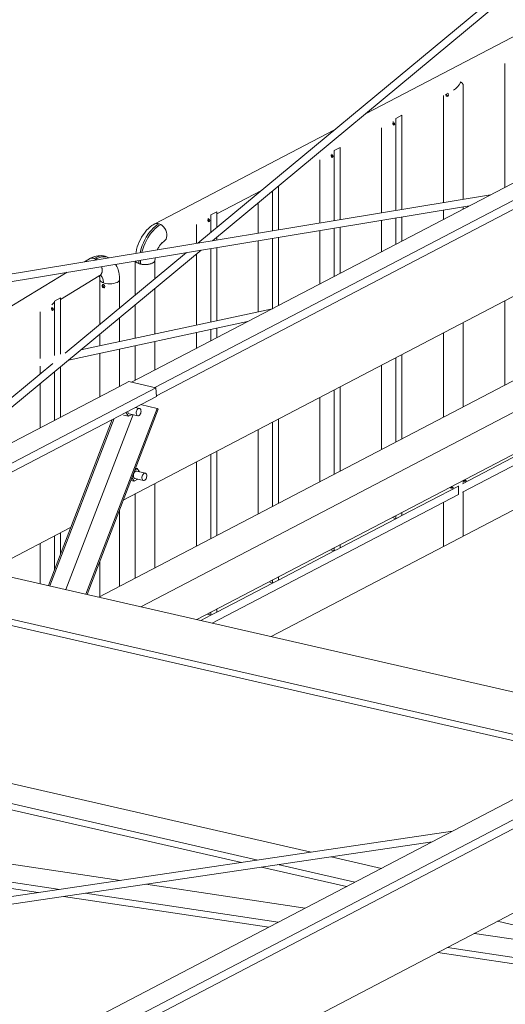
# Model space of a CAD drawing. Header units: millimetres. Extents: x 6879 to 7883, y 14059 to 14709.
# Tile 56 of 85: x 7123 to 7133, y 14374 to 14395. Entities that reach past the tile are written whole.
import ezdxf

# ---------------------------------------------------------------- set-up
doc = ezdxf.new("R2010")
doc.units = ezdxf.units.MM
doc.header["$LTSCALE"] = 10
doc.layers.add('PS_DIM', color=4, linetype='Continuous', lineweight=13)
doc.layers.add('PS_SOLID', color=7, linetype='Continuous', lineweight=30)

# ---------------------------------------------------------------- blocks, each defined once
blk = doc.blocks.new('uh')
at = {"layer": 'PS_SOLID', "color": 6, "linetype": 'Continuous', "lineweight": 13, "extrusion": (-1.11022e-16, 0.902689, 0.430295)}
for p, q in [((8179.954, 14405.778), (8208.648, 14420.774)), ((8179.986, 14405.601), (8208.694, 14420.604)), ((8179.455, 14405.893), (8194.664, 14413.841)), ((8179.276, 14403.361), (8195.97, 14412.086)), ((8179.971, 14405.774), (8136.621, 14383.119)), ((8179.195, 14405.802), (8175.826, 14404.041)), ((8179.395, 14405.906), (8179.195, 14405.802)), ((8179.971, 14405.774), (8179.395, 14405.906)), ((8179.987, 14405.589), (8179.971, 14405.774)), ((8136.637, 14382.934), (8179.987, 14405.589)), ((8179.629, 14405.328), (8179.531, 14405.35)), ((8179.576, 14405.305), (8179.589, 14405.319)), ((8179.589, 14405.319), (8179.602, 14405.328)), ((8179.602, 14405.328), (8179.616, 14405.331)), ((8179.616, 14405.331), (8179.629, 14405.328)), ((8179.641, 14405.319), (8179.629, 14405.328)), ((8179.649, 14405.306), (8179.641, 14405.319)), ((8179.277, 14405.185), (8179.386, 14405.16)), ((8179.386, 14405.16), (8179.333, 14405.247)), ((8179.369, 14405.266), (8179.373, 14405.249)), ((8179.373, 14405.249), (8179.38, 14405.233)), ((8179.38, 14405.233), (8179.39, 14405.222)), ((8179.386, 14405.16), (8179.465, 14405.202)), ((8179.39, 14405.222), (8179.402, 14405.216)), ((8179.402, 14405.216), (8179.588, 14405.174)), ((8179.554, 14405.225), (8179.555, 14405.246)), ((8179.558, 14405.206), (8179.554, 14405.225)), ((8179.555, 14405.246), (8179.558, 14405.268)), ((8179.558, 14405.268), (8179.566, 14405.288)), ((8179.565, 14405.191), (8179.558, 14405.206)), ((8179.575, 14405.179), (8179.565, 14405.191)), ((8179.566, 14405.288), (8179.576, 14405.305)), ((8179.588, 14405.174), (8179.575, 14405.179)), ((8179.588, 14405.174), (8179.601, 14405.174)), ((8179.601, 14405.174), (8179.615, 14405.18)), ((8179.615, 14405.18), (8179.629, 14405.191)), ((8179.629, 14405.191), (8179.64, 14405.207)), ((8179.64, 14405.207), (8179.649, 14405.226)), ((8179.655, 14405.288), (8179.649, 14405.306)), ((8179.649, 14405.226), (8179.655, 14405.247)), ((8179.657, 14405.268), (8179.655, 14405.288)), ((8179.655, 14405.247), (8179.657, 14405.268)), ((8179.509, 14403.77), (8179.462, 14403.846)), ((8179.496, 14403.92), (8179.492, 14403.899)), ((8179.492, 14403.899), (8179.492, 14403.878)), ((8179.492, 14403.878), (8179.496, 14403.859)), ((8179.503, 14403.94), (8179.496, 14403.92)), ((8179.496, 14403.859), (8179.503, 14403.843)), ((8179.514, 14403.958), (8179.503, 14403.94)), ((8179.503, 14403.843), (8179.513, 14403.832)), ((8179.526, 14403.972), (8179.514, 14403.958)), ((8179.526, 14404.012), (8179.536, 14404.017)), ((8179.54, 14403.98), (8179.526, 14403.972)), ((8179.536, 14404.017), (8179.577, 14404.039)), ((8179.577, 14404.039), (8179.539, 14404.047)), ((8179.554, 14403.983), (8179.54, 14403.98)), ((8179.567, 14403.98), (8179.554, 14403.983)), ((8179.752, 14403.938), (8179.567, 14403.98)), ((8179.62, 14403.968), (8179.577, 14404.039)), ((8179.677, 14403.856), (8179.681, 14403.878)), ((8179.677, 14403.835), (8179.677, 14403.856)), ((8179.681, 14403.878), (8179.689, 14403.898)), ((8179.689, 14403.898), (8179.699, 14403.915)), ((8179.699, 14403.915), (8179.711, 14403.929)), ((8179.711, 14403.929), (8179.725, 14403.938)), ((8179.725, 14403.938), (8179.739, 14403.941)), ((8179.739, 14403.941), (8179.752, 14403.938)), ((8179.764, 14403.929), (8179.752, 14403.938)), ((8179.772, 14403.916), (8179.764, 14403.929)), ((8179.778, 14403.898), (8179.772, 14403.916)), ((8179.772, 14403.836), (8179.777, 14403.857)), ((8179.777, 14403.857), (8179.779, 14403.878)), ((8179.779, 14403.878), (8179.778, 14403.898)), ((8179.439, 14403.786), (8179.509, 14403.77)), ((8179.509, 14403.77), (8179.588, 14403.812)), ((8179.513, 14403.832), (8179.525, 14403.826)), ((8179.525, 14403.826), (8179.711, 14403.784)), ((8179.681, 14403.816), (8179.677, 14403.835)), ((8179.688, 14403.801), (8179.681, 14403.816)), ((8179.698, 14403.79), (8179.688, 14403.801)), ((8179.711, 14403.784), (8179.698, 14403.79)), ((8179.711, 14403.784), (8179.724, 14403.784)), ((8179.724, 14403.784), (8179.738, 14403.79)), ((8179.738, 14403.79), (8179.751, 14403.801)), ((8179.751, 14403.801), (8179.763, 14403.817)), ((8179.763, 14403.817), (8179.772, 14403.836)), ((8176.503, 14401.912), (8178.146, 14402.771)), ((8154.277, 14379.067), (8197.627, 14401.722)), ((8154.293, 14378.882), (8197.643, 14401.537)), ((8189.604, 14397.963), (8175.747, 14390.721)), ((8177.939, 14389.428), (8189.649, 14395.548))]:
    blk.add_line(p, q, dxfattribs=at)
at = {"layer": 'PS_SOLID', "color": 241, "linetype": 'Continuous', "lineweight": 13, "extrusion": (-1.11022e-16, 0.902689, 0.430295)}
for p, q in [((8187.176, 14414.105), (8180.878, 14408.877)), ((8181.19, 14408.929), (8187.372, 14414.06)), ((8187.154, 14409.916), (8167.357, 14406.64)), ((8167.385, 14406.482), (8186.7, 14409.679)), ((8174.409, 14403.301), (8180.947, 14408.727)), ((8180.634, 14408.675), (8178.03, 14406.514)), ((8182.473, 14407.47), (8178.368, 14406.586)), ((8178.102, 14406.366), (8181.941, 14407.192)), ((8177.764, 14406.293), (8173.734, 14402.948)), ((8186.335, 14396.255), (8163.165, 14392.819)), ((8163.592, 14392.721), (8185.904, 14396.029))]:
    blk.add_line(p, q, dxfattribs=at)
at = {"layer": 'PS_SOLID', "color": 146, "linetype": 'Continuous', "lineweight": 13, "extrusion": (-1.11022e-16, 0.902689, 0.430295)}
for p, q in [((8188.558, 14413.788), (8184.47, 14411.652)), ((8187.458, 14412.735), (8187.458, 14410.075)), ((8186.51, 14412.325), (8186.478, 14412.275)), ((8186.516, 14412.339), (8186.507, 14412.334)), ((8186.51, 14412.335), (8186.507, 14412.334)), ((8186.507, 14412.334), (8186.51, 14412.325)), ((8186.516, 14412.339), (8186.51, 14412.335)), ((8186.51, 14412.325), (8186.516, 14412.339)), ((8186.536, 14412.327), (8186.51, 14412.325)), ((8186.543, 14412.309), (8186.536, 14412.327)), ((8186.554, 14412.303), (8186.543, 14412.309)), ((8186.558, 14412.29), (8186.554, 14412.303)), ((8186.564, 14412.285), (8186.558, 14412.29)), ((8186.209, 14412.071), (8186.209, 14412.083)), ((8186.229, 14412.093), (8186.236, 14412.085)), ((8186.236, 14412.085), (8186.244, 14412.078)), ((8186.244, 14412.078), (8186.253, 14412.053)), ((8186.4, 14412.191), (8186.358, 14412.16)), ((8186.441, 14412.229), (8186.4, 14412.191)), ((8186.478, 14412.275), (8186.441, 14412.229)), ((8186.564, 14412.276), (8186.564, 14412.285)), ((8186.565, 14412.273), (8186.564, 14412.276)), ((8186.565, 14409.819), (8186.565, 14412.273)), ((8186.142, 14412.047), (8186.142, 14409.748)), ((8186.192, 14412.062), (8186.192, 14412.074)), ((8186.203, 14412.039), (8186.192, 14412.062)), ((8186.204, 14412.037), (8186.203, 14412.039)), ((8186.225, 14412.026), (8186.204, 14412.037)), ((8186.221, 14412.046), (8186.209, 14412.071)), ((8186.221, 14412.045), (8186.221, 14412.046)), ((8186.241, 14412.034), (8186.221, 14412.045)), ((8186.236, 14412.029), (8186.225, 14412.026)), ((8186.244, 14412.032), (8186.236, 14412.029)), ((8186.246, 14412.036), (8186.241, 14412.034)), ((8186.253, 14412.053), (8186.244, 14412.032)), ((8185.054, 14411.453), (8185.064, 14411.464)), ((8185.054, 14411.435), (8185.054, 14411.453)), ((8185.061, 14411.482), (8185.06, 14411.482)), ((8185.064, 14411.484), (8185.061, 14411.482)), ((8185.064, 14411.464), (8185.08, 14411.462)), ((8185.067, 14411.46), (8185.07, 14411.463)), ((8185.067, 14411.441), (8185.067, 14411.46)), ((8185.08, 14411.462), (8185.094, 14411.447)), ((8185.094, 14411.447), (8185.099, 14411.428)), ((8185.122, 14411.555), (8185.121, 14411.552)), ((8185.249, 14411.622), (8185.122, 14411.555)), ((8185.122, 14409.58), (8185.122, 14411.555)), ((8185.249, 14409.601), (8185.249, 14411.622)), ((8183.795, 14411.299), (8179.954, 14409.292)), ((8184.813, 14411.353), (8184.813, 14409.529)), ((8185.064, 14411.417), (8185.054, 14411.435)), ((8185.08, 14411.408), (8185.064, 14411.417)), ((8185.077, 14411.424), (8185.067, 14411.441)), ((8185.093, 14411.415), (8185.077, 14411.424)), ((8185.094, 14411.413), (8185.08, 14411.408)), ((8185.095, 14411.415), (8185.093, 14411.415)), ((8185.099, 14411.428), (8185.094, 14411.413)), ((8183.8, 14410.865), (8183.799, 14410.861)), ((8183.927, 14410.931), (8183.8, 14410.865)), ((8183.8, 14409.361), (8183.8, 14410.865)), ((8183.927, 14409.382), (8183.927, 14410.931)), ((8183.491, 14410.662), (8183.491, 14409.31)), ((8183.732, 14410.762), (8183.742, 14410.773)), ((8183.732, 14410.744), (8183.732, 14410.762)), ((8183.742, 14410.726), (8183.732, 14410.744)), ((8183.739, 14410.791), (8183.738, 14410.791)), ((8183.742, 14410.793), (8183.739, 14410.791)), ((8183.742, 14410.773), (8183.758, 14410.771)), ((8183.758, 14410.717), (8183.742, 14410.726)), ((8183.745, 14410.769), (8183.748, 14410.772)), ((8183.745, 14410.75), (8183.745, 14410.769)), ((8183.755, 14410.733), (8183.745, 14410.75)), ((8183.77, 14410.724), (8183.755, 14410.733)), ((8183.758, 14410.771), (8183.771, 14410.756)), ((8183.771, 14410.722), (8183.758, 14410.717)), ((8183.772, 14410.725), (8183.77, 14410.724)), ((8183.771, 14410.756), (8183.777, 14410.737)), ((8183.777, 14410.737), (8183.771, 14410.722)), ((8181.283, 14409.508), (8182.241, 14410.009)), ((8182.169, 14409.971), (8182.169, 14409.949)), ((8182.478, 14409.142), (8182.478, 14409.998)), ((8182.605, 14409.163), (8182.605, 14410.103)), ((8181.283, 14409.549), (8181.156, 14409.483)), ((8181.283, 14409.214), (8181.283, 14409.549)), ((8182.169, 14409.741), (8182.169, 14409.091)), ((8186.142, 14409.587), (8186.142, 14409.387)), ((8186.565, 14409.608), (8186.565, 14409.657)), ((8181.088, 14409.38), (8181.098, 14409.391)), ((8181.088, 14409.362), (8181.088, 14409.38)), ((8181.098, 14409.344), (8181.088, 14409.362)), ((8181.095, 14409.409), (8181.093, 14409.409)), ((8181.098, 14409.411), (8181.095, 14409.409)), ((8181.098, 14409.391), (8181.114, 14409.389)), ((8181.114, 14409.335), (8181.098, 14409.344)), ((8181.1, 14409.387), (8181.103, 14409.39)), ((8181.1, 14409.369), (8181.1, 14409.387)), ((8181.111, 14409.351), (8181.1, 14409.369)), ((8181.126, 14409.342), (8181.111, 14409.351)), ((8181.114, 14409.389), (8181.127, 14409.375)), ((8181.127, 14409.34), (8181.114, 14409.335)), ((8181.128, 14409.343), (8181.126, 14409.342)), ((8181.127, 14409.375), (8181.133, 14409.355)), ((8181.133, 14409.355), (8181.127, 14409.34)), ((8181.156, 14409.483), (8181.155, 14409.479)), ((8181.156, 14409.108), (8181.156, 14409.483)), ((8184.813, 14409.367), (8184.813, 14408.693)), ((8185.122, 14408.854), (8185.122, 14409.418)), ((8185.249, 14408.921), (8185.249, 14409.439)), ((8179.777, 14409.153), (8179.742, 14409.11)), ((8179.814, 14409.191), (8179.777, 14409.153)), ((8179.852, 14409.224), (8179.814, 14409.191)), ((8179.841, 14409.111), (8179.88, 14409.157)), ((8179.89, 14409.252), (8179.852, 14409.224)), ((8179.875, 14409.096), (8179.914, 14409.142)), ((8179.88, 14409.157), (8179.92, 14409.199)), ((8179.914, 14409.267), (8179.89, 14409.252)), ((8179.954, 14409.292), (8179.914, 14409.267)), ((8179.914, 14409.142), (8179.954, 14409.184)), ((8179.92, 14409.199), (8179.962, 14409.236)), ((8179.954, 14409.292), (8179.983, 14409.3)), ((8179.954, 14409.184), (8179.996, 14409.221)), ((8179.962, 14409.236), (8180.005, 14409.267)), ((8179.983, 14409.3), (8180.015, 14409.3)), ((8179.996, 14409.221), (8180.038, 14409.252)), ((8180.005, 14409.267), (8180.048, 14409.293)), ((8180.015, 14409.3), (8180.048, 14409.293)), ((8180.038, 14409.252), (8180.081, 14409.277)), ((8180.048, 14409.293), (8180.081, 14409.277)), ((8180.113, 14409.254), (8180.081, 14409.277)), ((8180.141, 14409.225), (8180.113, 14409.254)), ((8180.167, 14409.191), (8180.141, 14409.225)), ((8180.187, 14409.153), (8180.167, 14409.191)), ((8180.201, 14409.113), (8180.187, 14409.153)), ((8180.847, 14409.28), (8180.847, 14408.872)), ((8183.491, 14409.148), (8183.491, 14408.002)), ((8183.8, 14408.163), (8183.8, 14409.199)), ((8183.927, 14408.23), (8183.927, 14409.22)), ((8179.643, 14408.956), (8179.618, 14408.904)), ((8179.67, 14409.006), (8179.643, 14408.956)), ((8179.7, 14409.052), (8179.67, 14409.006)), ((8179.708, 14409.064), (8179.7, 14409.052)), ((8179.742, 14409.11), (8179.708, 14409.064)), ((8179.708, 14408.887), (8179.737, 14408.947)), ((8179.737, 14408.947), (8179.769, 14409.005)), ((8179.743, 14408.874), (8179.772, 14408.934)), ((8179.769, 14409.005), (8179.804, 14409.06)), ((8179.772, 14408.934), (8179.804, 14408.991)), ((8179.804, 14409.06), (8179.841, 14409.111)), ((8179.804, 14408.991), (8179.838, 14409.046)), ((8179.838, 14409.046), (8179.875, 14409.096)), ((8180.135, 14408.907), (8180.155, 14408.918)), ((8180.155, 14408.918), (8180.177, 14408.938)), ((8180.177, 14408.938), (8180.195, 14408.965)), ((8180.195, 14408.965), (8180.206, 14408.997)), ((8180.21, 14409.073), (8180.201, 14409.113)), ((8180.206, 14408.997), (8180.211, 14409.034)), ((8180.211, 14409.035), (8180.21, 14409.073)), ((8180.211, 14409.034), (8180.211, 14409.035)), ((8181.283, 14408.944), (8181.283, 14409.006)), ((8182.169, 14408.929), (8182.169, 14407.404)), ((8182.478, 14407.472), (8182.478, 14408.98)), ((8182.605, 14407.539), (8182.605, 14409.001)), ((8179.561, 14408.74), (8179.549, 14408.684)), ((8179.577, 14408.796), (8179.561, 14408.74)), ((8179.596, 14408.851), (8179.577, 14408.796)), ((8179.618, 14408.904), (8179.596, 14408.851)), ((8179.642, 14408.695), (8179.66, 14408.76)), ((8179.66, 14408.76), (8179.682, 14408.824)), ((8179.677, 14408.683), (8179.695, 14408.748)), ((8179.682, 14408.824), (8179.708, 14408.887)), ((8179.695, 14408.748), (8179.717, 14408.811)), ((8179.717, 14408.811), (8179.743, 14408.874)), ((8180.005, 14408.733), (8180.02, 14408.763)), ((8180.02, 14408.763), (8180.036, 14408.793)), ((8180.036, 14408.793), (8180.054, 14408.82)), ((8180.054, 14408.82), (8180.072, 14408.846)), ((8180.072, 14408.846), (8180.092, 14408.87)), ((8180.092, 14408.87), (8180.113, 14408.891)), ((8180.108, 14408.886), (8180.115, 14408.892)), ((8180.115, 14408.892), (8180.135, 14408.907)), ((8181.156, 14407.186), (8181.156, 14408.761)), ((8181.283, 14407.214), (8181.283, 14408.782)), ((8178.548, 14408.539), (8178.441, 14408.474)), ((8178.554, 14408.542), (8178.548, 14408.539)), ((8178.574, 14408.551), (8178.554, 14408.542)), ((8178.56, 14408.546), (8178.554, 14408.542)), ((8178.585, 14408.56), (8178.56, 14408.546)), ((8178.56, 14408.546), (8178.567, 14408.548)), ((8178.604, 14408.555), (8178.574, 14408.551)), ((8178.581, 14408.552), (8178.588, 14408.554)), ((8178.626, 14408.578), (8178.585, 14408.56)), ((8178.588, 14408.554), (8178.596, 14408.554)), ((8178.636, 14408.551), (8178.604, 14408.555)), ((8178.612, 14408.554), (8178.619, 14408.554)), ((8178.619, 14408.554), (8178.628, 14408.552)), ((8178.666, 14408.591), (8178.626, 14408.578)), ((8178.667, 14408.54), (8178.636, 14408.551)), ((8178.644, 14408.548), (8178.652, 14408.546)), ((8178.652, 14408.546), (8178.678, 14408.561)), ((8178.652, 14408.546), (8178.66, 14408.542)), ((8178.697, 14408.6), (8178.666, 14408.591)), ((8178.669, 14408.539), (8178.667, 14408.54)), ((8178.702, 14408.52), (8178.669, 14408.539)), ((8178.677, 14408.535), (8178.685, 14408.531)), ((8178.678, 14408.561), (8178.721, 14408.58)), ((8178.685, 14408.531), (8178.711, 14408.545)), ((8178.685, 14408.531), (8178.693, 14408.525)), ((8178.738, 14408.607), (8178.697, 14408.6)), ((8178.705, 14408.518), (8178.702, 14408.52)), ((8178.711, 14408.545), (8178.754, 14408.565)), ((8178.721, 14408.58), (8178.764, 14408.594)), ((8178.772, 14408.608), (8178.738, 14408.607)), ((8178.754, 14408.565), (8178.796, 14408.578)), ((8178.764, 14408.594), (8178.806, 14408.601)), ((8178.813, 14408.609), (8178.772, 14408.608)), ((8178.796, 14408.578), (8178.838, 14408.585)), ((8178.806, 14408.601), (8178.847, 14408.601)), ((8178.851, 14408.603), (8178.813, 14408.609)), ((8178.838, 14408.585), (8178.878, 14408.585)), ((8178.847, 14408.601), (8178.886, 14408.596)), ((8178.886, 14408.596), (8178.851, 14408.603)), ((8178.878, 14408.585), (8178.917, 14408.58)), ((8178.923, 14408.583), (8178.886, 14408.596)), ((8178.917, 14408.58), (8178.954, 14408.568)), ((8178.954, 14408.568), (8178.923, 14408.583)), ((8178.966, 14408.561), (8178.954, 14408.568)), ((8179.531, 14408.493), (8179.531, 14407.759)), ((8179.534, 14408.493), (8179.534, 14408.493)), ((8179.534, 14408.493), (8179.537, 14408.488)), ((8179.535, 14408.493), (8179.539, 14408.484)), ((8179.549, 14408.684), (8179.544, 14408.657)), ((8179.61, 14408.501), (8179.608, 14408.438)), ((8179.611, 14408.506), (8179.61, 14408.501)), ((8179.637, 14408.672), (8179.642, 14408.695)), ((8179.646, 14408.49), (8179.644, 14408.428)), ((8179.648, 14408.512), (8179.646, 14408.49)), ((8179.676, 14408.678), (8179.677, 14408.683)), ((8179.935, 14408.47), (8179.949, 14408.488)), ((8179.949, 14408.488), (8179.955, 14408.506)), ((8179.951, 14408.492), (8179.953, 14408.497)), ((8179.953, 14408.497), (8179.953, 14408.501)), ((8179.954, 14408.111), (8179.954, 14408.504)), ((8179.955, 14408.506), (8179.956, 14408.537)), ((8179.956, 14408.537), (8179.958, 14408.563)), ((8180.847, 14408.644), (8180.847, 14407.12)), ((8178.817, 14408.35), (8178.809, 14408.373)), ((8178.81, 14408.373), (8178.811, 14408.37)), ((8178.811, 14408.37), (8178.813, 14408.36)), ((8178.823, 14408.311), (8178.817, 14408.35)), ((8178.821, 14408.33), (8178.818, 14408.34)), ((8178.822, 14408.321), (8178.821, 14408.33)), ((8178.823, 14408.274), (8178.823, 14408.311)), ((8178.824, 14408.293), (8178.823, 14408.302)), ((8178.823, 14408.283), (8178.824, 14408.292)), ((8178.824, 14408.292), (8178.824, 14408.293)), ((8179.117, 14408.412), (8179.11, 14408.423)), ((8179.138, 14408.373), (8179.117, 14408.412)), ((8179.156, 14408.33), (8179.138, 14408.373)), ((8179.165, 14408.303), (8179.156, 14408.33)), ((8179.178, 14408.257), (8179.165, 14408.303)), ((8179.539, 14408.484), (8179.554, 14408.467)), ((8179.543, 14408.48), (8179.546, 14408.475)), ((8179.546, 14408.475), (8179.551, 14408.471)), ((8179.554, 14408.467), (8179.578, 14408.451)), ((8179.56, 14408.463), (8179.565, 14408.459)), ((8179.565, 14408.459), (8179.572, 14408.455)), ((8179.578, 14408.451), (8179.608, 14408.438)), ((8179.585, 14408.448), (8179.592, 14408.444)), ((8179.592, 14408.444), (8179.601, 14408.441)), ((8179.608, 14408.438), (8179.644, 14408.428)), ((8179.617, 14408.436), (8179.623, 14408.433)), ((8179.623, 14408.433), (8179.625, 14408.433)), ((8179.625, 14408.433), (8179.635, 14408.431)), ((8179.644, 14408.428), (8179.684, 14408.421)), ((8179.654, 14408.426), (8179.663, 14408.424)), ((8179.663, 14408.424), (8179.674, 14408.423)), ((8179.684, 14408.421), (8179.726, 14408.418)), ((8179.694, 14408.42), (8179.704, 14408.419)), ((8179.704, 14408.419), (8179.715, 14408.419)), ((8179.726, 14408.418), (8179.769, 14408.418)), ((8179.737, 14408.418), (8179.747, 14408.417)), ((8179.747, 14408.417), (8179.758, 14408.418)), ((8179.769, 14408.418), (8179.81, 14408.422)), ((8179.779, 14408.419), (8179.79, 14408.42)), ((8179.79, 14408.42), (8179.8, 14408.421)), ((8179.81, 14408.422), (8179.85, 14408.43)), ((8179.82, 14408.424), (8179.83, 14408.426)), ((8179.83, 14408.426), (8179.84, 14408.428)), ((8179.85, 14408.43), (8179.884, 14408.441)), ((8179.858, 14408.432), (8179.868, 14408.435)), ((8179.868, 14408.435), (8179.876, 14408.438)), ((8179.884, 14408.441), (8179.912, 14408.454)), ((8179.891, 14408.444), (8179.899, 14408.447)), ((8179.899, 14408.447), (8179.906, 14408.451)), ((8179.912, 14408.454), (8179.913, 14408.454)), ((8179.913, 14408.454), (8179.935, 14408.47)), ((8179.919, 14408.458), (8179.925, 14408.462)), ((8179.925, 14408.462), (8179.93, 14408.466)), ((8179.939, 14408.474), (8179.943, 14408.479)), ((8179.943, 14408.479), (8179.946, 14408.483)), ((8178.074, 14408.251), (8173.662, 14405.574)), ((8177.93, 14407.669), (8178.76, 14408.173)), ((8178.76, 14408.173), (8178.766, 14408.177)), ((8178.762, 14408.174), (8178.766, 14408.159)), ((8178.766, 14408.177), (8178.784, 14408.189)), ((8178.766, 14408.177), (8178.773, 14408.18)), ((8178.766, 14408.159), (8178.771, 14408.134)), ((8178.769, 14408.144), (8178.77, 14408.129)), ((8178.77, 14408.129), (8178.771, 14408.098)), ((8178.771, 14408.098), (8178.775, 14408.08)), ((8178.771, 14408.098), (8178.771, 14407.129)), ((8178.773, 14408.18), (8178.785, 14408.187)), ((8178.778, 14408.185), (8178.773, 14408.18)), ((8178.775, 14408.08), (8178.786, 14408.062)), ((8178.779, 14408.183), (8178.794, 14408.188)), ((8178.779, 14408.183), (8178.786, 14408.18)), ((8178.784, 14408.189), (8178.803, 14408.211)), ((8178.786, 14408.18), (8178.799, 14408.17)), ((8178.787, 14408.186), (8178.795, 14408.186)), ((8178.794, 14408.199), (8178.789, 14408.194)), ((8178.799, 14408.206), (8178.794, 14408.199)), ((8178.794, 14408.188), (8178.812, 14408.191)), ((8178.799, 14408.17), (8178.81, 14408.159)), ((8178.803, 14408.211), (8178.816, 14408.24)), ((8178.811, 14408.225), (8178.807, 14408.218)), ((8178.81, 14408.159), (8178.82, 14408.145)), ((8178.813, 14408.233), (8178.811, 14408.225)), ((8178.816, 14408.24), (8178.823, 14408.274)), ((8178.821, 14408.256), (8178.818, 14408.248)), ((8178.82, 14408.145), (8178.828, 14408.129)), ((8178.821, 14408.265), (8178.821, 14408.256)), ((8178.828, 14408.129), (8178.836, 14408.111)), ((8178.836, 14408.111), (8178.841, 14408.092)), ((8178.841, 14408.092), (8178.845, 14408.071)), ((8178.845, 14408.071), (8178.848, 14408.049)), ((8179.166, 14408.049), (8179.184, 14408.066)), ((8179.187, 14408.208), (8179.178, 14408.257)), ((8179.184, 14408.066), (8179.194, 14408.084)), ((8179.193, 14408.157), (8179.187, 14408.208)), ((8179.195, 14408.102), (8179.193, 14408.157)), ((8179.194, 14408.084), (8179.195, 14408.102)), ((8179.195, 14407.48), (8179.195, 14408.102)), ((8178.786, 14408.062), (8178.806, 14408.046)), ((8178.806, 14408.046), (8178.833, 14408.032)), ((8178.822, 14407.977), (8178.833, 14407.989)), ((8178.822, 14407.952), (8178.822, 14407.977)), ((8178.833, 14407.93), (8178.822, 14407.952)), ((8178.833, 14408.032), (8178.849, 14408.025)), ((8178.833, 14407.989), (8178.834, 14407.99)), ((8178.834, 14407.928), (8178.833, 14407.93)), ((8178.834, 14407.99), (8178.855, 14407.987)), ((8178.855, 14407.916), (8178.834, 14407.928)), ((8178.839, 14407.986), (8178.842, 14407.989)), ((8178.839, 14407.961), (8178.839, 14407.986)), ((8178.85, 14407.936), (8178.839, 14407.961)), ((8178.848, 14408.049), (8178.849, 14408.025)), ((8178.849, 14408.025), (8178.866, 14408.02)), ((8178.851, 14407.936), (8178.85, 14407.936)), ((8178.871, 14407.925), (8178.851, 14407.936)), ((8178.855, 14407.987), (8178.866, 14407.976)), ((8178.866, 14407.92), (8178.855, 14407.916)), ((8178.866, 14408.02), (8178.904, 14408.011)), ((8178.866, 14407.976), (8178.874, 14407.969)), ((8178.874, 14407.922), (8178.866, 14407.92)), ((8178.876, 14407.926), (8178.871, 14407.925)), ((8178.874, 14407.969), (8178.883, 14407.944)), ((8178.883, 14407.944), (8178.874, 14407.922)), ((8178.904, 14408.011), (8178.945, 14408.006)), ((8178.945, 14408.006), (8178.988, 14408.005)), ((8178.988, 14408.005), (8179.03, 14408.007)), ((8179.03, 14408.007), (8179.071, 14408.013)), ((8179.071, 14408.013), (8179.108, 14408.022)), ((8179.108, 14408.022), (8179.14, 14408.034)), ((8179.14, 14408.034), (8179.141, 14408.035)), ((8179.141, 14408.035), (8179.166, 14408.049)), ((8179.954, 14406.928), (8179.954, 14407.903)), ((8177.93, 14407.705), (8177.803, 14407.628)), ((8177.93, 14406.492), (8177.93, 14407.705)), ((8177.735, 14407.478), (8177.745, 14407.489)), ((8177.735, 14407.46), (8177.735, 14407.478)), ((8177.745, 14407.442), (8177.735, 14407.46)), ((8177.767, 14407.571), (8177.742, 14407.555)), ((8177.745, 14407.489), (8177.761, 14407.486)), ((8177.761, 14407.433), (8177.745, 14407.442)), ((8177.748, 14407.485), (8177.751, 14407.488)), ((8177.748, 14407.466), (8177.748, 14407.485)), ((8177.758, 14407.448), (8177.748, 14407.466)), ((8177.773, 14407.44), (8177.758, 14407.448)), ((8177.761, 14407.486), (8177.774, 14407.472)), ((8177.774, 14407.437), (8177.761, 14407.433)), ((8177.787, 14407.595), (8177.767, 14407.571)), ((8177.775, 14407.44), (8177.773, 14407.44)), ((8177.774, 14407.472), (8177.78, 14407.453)), ((8177.78, 14407.453), (8177.774, 14407.437)), ((8177.802, 14407.624), (8177.787, 14407.595)), ((8177.803, 14407.628), (8177.802, 14407.624)), ((8177.803, 14407.628), (8177.803, 14406.465)), ((8179.531, 14407.552), (8179.531, 14406.837)), ((8187.458, 14407.637), (8187.458, 14405.828)), ((8177.494, 14407.404), (8177.494, 14406.398)), ((8179.195, 14406.764), (8179.195, 14407.273)), ((8181.156, 14406.781), (8181.156, 14407.023)), ((8181.283, 14406.848), (8181.283, 14407.05)), ((8186.565, 14405.361), (8186.565, 14407.17)), ((8178.771, 14406.921), (8178.771, 14406.673)), ((8180.847, 14406.956), (8180.847, 14406.62)), ((8186.142, 14406.949), (8186.142, 14405.14)), ((8186.551, 14403.529), (8193.075, 14406.938)), ((8179.195, 14405.802), (8179.195, 14406.601)), ((8179.531, 14406.673), (8179.531, 14405.932)), ((8179.954, 14406.154), (8179.954, 14406.764)), ((8178.771, 14406.51), (8178.771, 14405.58)), ((8185.122, 14404.607), (8185.122, 14406.416)), ((8185.249, 14404.674), (8185.249, 14406.483)), ((8177.494, 14406.235), (8177.494, 14406.069)), ((8177.93, 14405.141), (8177.93, 14406.223)), ((8184.813, 14406.255), (8184.813, 14404.446)), ((8177.803, 14406.117), (8177.803, 14405.074)), ((8177.494, 14405.861), (8177.494, 14404.913)), ((8183.927, 14403.983), (8183.927, 14405.792)), ((8183.491, 14405.564), (8183.491, 14403.755)), ((8183.8, 14403.916), (8183.8, 14405.725)), ((8182.478, 14403.225), (8182.478, 14405.034)), ((8182.605, 14403.292), (8182.605, 14405.101)), ((8182.169, 14404.873), (8182.169, 14403.064)), ((8181.156, 14402.534), (8181.156, 14404.343)), ((8181.283, 14402.601), (8181.283, 14404.41)), ((8186.551, 14403.709), (8187.766, 14404.345)), ((8180.847, 14404.182), (8180.847, 14402.373)), ((8179.954, 14401.906), (8179.954, 14403.716)), ((8185.249, 14403.029), (8186.464, 14403.664)), ((8186.299, 14403.639), (8186.292, 14403.63)), ((8186.292, 14403.63), (8186.299, 14403.622)), ((8186.317, 14403.643), (8186.299, 14403.639)), ((8186.302, 14403.621), (8186.317, 14403.625)), ((8186.336, 14403.651), (8186.317, 14403.652)), ((8186.337, 14403.642), (8186.317, 14403.643)), ((8186.317, 14403.625), (8186.337, 14403.624)), ((8186.35, 14403.635), (8186.337, 14403.642)), ((8186.337, 14403.619), (8186.35, 14403.626)), ((8186.35, 14403.626), (8186.35, 14403.635)), ((8186.464, 14403.664), (8186.46, 14403.663)), ((8186.464, 14403.483), (8186.464, 14403.664)), ((8186.565, 14403.737), (8186.565, 14403.782)), ((8186.578, 14403.784), (8186.571, 14403.776)), ((8186.571, 14403.776), (8186.578, 14403.768)), ((8186.595, 14403.789), (8186.578, 14403.784)), ((8186.578, 14403.768), (8186.596, 14403.763)), ((8186.581, 14403.767), (8186.595, 14403.771)), ((8186.616, 14403.787), (8186.595, 14403.789)), ((8186.595, 14403.771), (8186.616, 14403.769)), ((8186.596, 14403.763), (8186.616, 14403.765)), ((8186.629, 14403.781), (8186.616, 14403.787)), ((8186.616, 14403.765), (8186.629, 14403.772)), ((8186.616, 14403.769), (8186.62, 14403.767)), ((8186.629, 14403.772), (8186.629, 14403.781)), ((8179.531, 14403.494), (8179.531, 14401.685)), ((8181.18, 14400.722), (8186.464, 14403.483)), ((8186.299, 14403.622), (8186.317, 14403.618)), ((8186.317, 14403.618), (8186.337, 14403.619)), ((8186.337, 14403.624), (8186.341, 14403.621)), ((8186.565, 14402.585), (8186.565, 14403.536)), ((8186.142, 14403.315), (8186.142, 14402.364)), ((8179.195, 14401.51), (8179.195, 14403.149)), ((8185.094, 14403.01), (8185.08, 14403.005)), ((8185.08, 14403.005), (8185.08, 14403.005)), ((8185.093, 14403.012), (8185.092, 14403.012)), ((8185.095, 14403.013), (8185.093, 14403.012)), ((8185.095, 14403.013), (8185.094, 14403.01)), ((8185.122, 14402.963), (8185.249, 14403.029)), ((8185.122, 14402.963), (8185.122, 14403.028)), ((8185.249, 14403.029), (8185.249, 14403.094)), ((8183.927, 14402.338), (8185.122, 14402.963)), ((8185.048, 14402.989), (8185.122, 14402.963)), ((8177.803, 14402.591), (8177.803, 14401.875)), ((8177.93, 14402.206), (8177.93, 14402.658)), ((8177.494, 14402.43), (8177.494, 14401.568)), ((8183.927, 14402.338), (8183.927, 14402.403)), ((8182.605, 14401.647), (8183.8, 14402.272)), ((8183.726, 14402.298), (8183.8, 14402.272)), ((8183.771, 14402.319), (8183.758, 14402.314)), ((8183.758, 14402.314), (8183.758, 14402.314)), ((8183.772, 14402.322), (8183.77, 14402.321)), ((8183.77, 14402.321), (8183.77, 14402.321)), ((8183.773, 14402.322), (8183.771, 14402.319)), ((8183.8, 14402.272), (8183.8, 14402.337)), ((8183.8, 14402.272), (8183.877, 14402.312)), ((8183.877, 14402.312), (8183.927, 14402.338)), ((8178.771, 14402.045), (8178.771, 14401.288)), ((8181.283, 14400.956), (8182.478, 14401.581)), ((8182.404, 14401.607), (8182.478, 14401.581)), ((8182.436, 14401.623), (8182.435, 14401.623)), ((8182.449, 14401.628), (8182.436, 14401.623)), ((8182.45, 14401.631), (8182.448, 14401.63)), ((8182.448, 14401.63), (8182.448, 14401.63)), ((8182.451, 14401.631), (8182.449, 14401.628)), ((8182.478, 14401.581), (8182.478, 14401.646)), ((8182.478, 14401.581), (8182.544, 14401.615)), ((8182.544, 14401.615), (8182.605, 14401.647)), ((8182.605, 14401.647), (8182.605, 14401.712)), ((8180.94, 14400.777), (8181.156, 14400.89)), ((8181.082, 14400.916), (8181.156, 14400.89)), ((8181.114, 14400.932), (8181.113, 14400.933)), ((8181.127, 14400.937), (8181.114, 14400.932)), ((8181.128, 14400.94), (8181.126, 14400.939)), ((8181.126, 14400.939), (8181.126, 14400.939)), ((8181.128, 14400.94), (8181.127, 14400.937)), ((8181.156, 14400.89), (8181.283, 14400.956)), ((8181.156, 14400.89), (8181.156, 14400.955)), ((8181.283, 14400.956), (8181.283, 14401.021))]:
    blk.add_line(p, q, dxfattribs=at)
at = {"layer": 'PS_SOLID', "color": 94, "linetype": 'Continuous', "lineweight": 13, "extrusion": (-1.11022e-16, 0.902689, 0.430295)}
for p, q in [((8195.102, 14409.823), (8178.754, 14401.279)), ((8179.654, 14401.073), (8195.007, 14409.096)), ((8180.854, 14400.797), (8194.499, 14407.928))]:
    blk.add_line(p, q, dxfattribs=at)
at = {"layer": 'PS_SOLID', "color": 7, "linetype": 'Continuous', "lineweight": 13, "extrusion": (-1.11022e-16, 0.902689, 0.430295)}
blk.add_line((8194.711, 14406.842), (8182.445, 14400.432), dxfattribs=at)
at = {"layer": 'PS_SOLID', "color": 121, "linetype": 'Continuous', "lineweight": 13, "extrusion": (-1.11022e-16, 0.902689, 0.430295)}
for p, q in [((8178.476, 14401.343), (8180.004, 14405.33)), ((8178.5, 14401.337), (8180.026, 14405.316)), ((8179.548, 14405.359), (8179.543, 14405.347)), ((8180.004, 14405.33), (8179.648, 14405.412)), ((8180.026, 14405.316), (8180.004, 14405.33)), ((8179.078, 14405.114), (8177.701, 14401.521)), ((8179.485, 14405.197), (8178.046, 14401.442)), ((8179.036, 14405.092), (8177.67, 14401.528))]:
    blk.add_line(p, q, dxfattribs=at)
at = {"layer": 'PS_SOLID', "color": 3, "linetype": 'Continuous', "lineweight": 13, "extrusion": (-1.11022e-16, 0.902689, 0.430295)}
for p, q in [((8190.703, 14398.537), (8176.514, 14401.793)), ((8174.965, 14401.108), (8189.319, 14397.814)), ((8175.141, 14401.2), (8189.495, 14397.906)), ((8169.649, 14398.375), (8181.812, 14395.584)), ((8169.826, 14398.467), (8182.163, 14395.636)), ((8176.011, 14397.479), (8183.305, 14395.805)), ((8167.06, 14397.022), (8179.218, 14395.199)), ((8166.481, 14396.719), (8177.913, 14395.006)), ((8166.277, 14396.613), (8177.452, 14394.937)), ((8183.733, 14395.707), (8184.813, 14395.459)), ((8182.239, 14395.486), (8184.063, 14395.067)), ((8182.59, 14395.538), (8184.239, 14395.159)), ((8179.759, 14395.118), (8183.18, 14394.605)), ((8177.994, 14394.856), (8182.397, 14394.196)), ((8178.455, 14394.925), (8182.601, 14394.303)), ((8187.305, 14394.323), (8193.257, 14392.957)), ((8186.805, 14394.062), (8191.529, 14393.354)), ((8186.226, 14393.76), (8193.279, 14392.702)), ((8186.022, 14393.653), (8193.299, 14392.562))]:
    blk.add_line(p, q, dxfattribs=at)

msp = doc.modelspace()

# ---------------------------------------------------------------- block references
at = {"layer": 'PS_DIM'}
msp.add_blockref('uh', (-1054.126, -19.005), dxfattribs=at)

doc.saveas('drawing.dxf')
